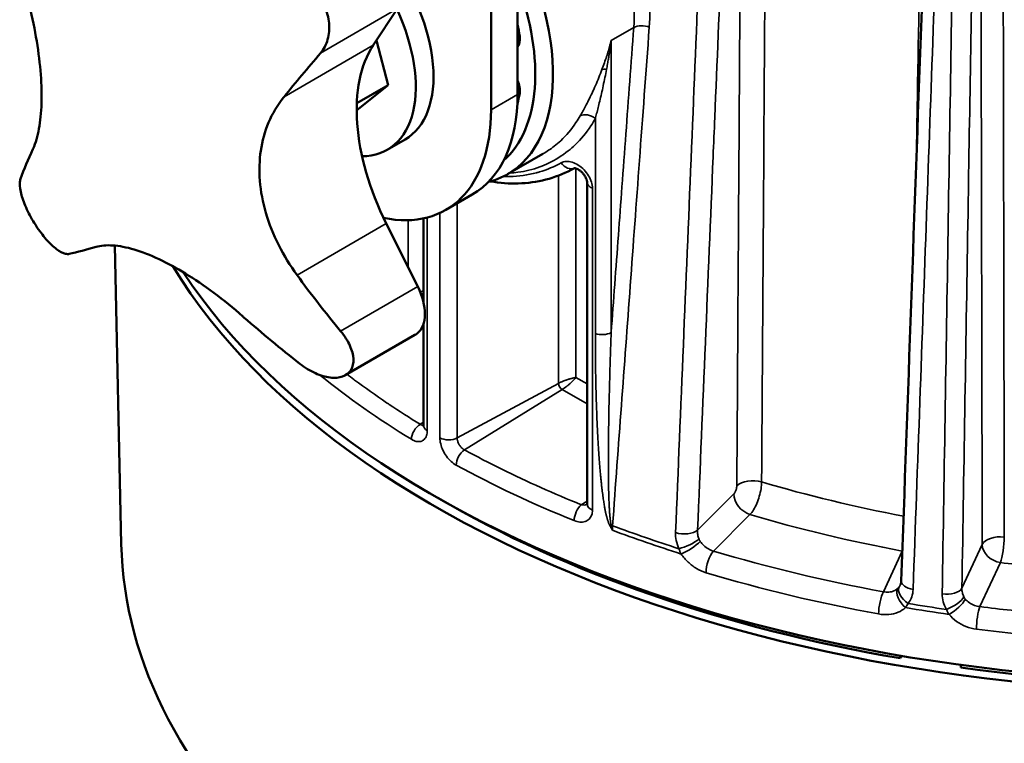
# Model space of a CAD drawing. Header units: millimetres. Extents: x 40 to 2195, y 40 to 1687.
# Tile 74 of 185: x 210 to 288, y 1256 to 1313. Entities that reach past the tile are written whole.
import ezdxf

# ---------------------------------------------------------------- set-up
doc = ezdxf.new("R2010")
doc.units = ezdxf.units.MM
doc.header["$LTSCALE"] = 8
doc.layers.add('Visible (ISO)', color=7, linetype='Continuous', lineweight=50)
doc.layers.add('Visible Narrow (ISO)', color=7, linetype='Continuous', lineweight=35)

msp = doc.modelspace()

# ---------------------------------------------------------------- linework, layer by layer
at = {"layer": 'Visible (ISO)'}
for p, q in [((249.394, 1307.436), (249.394, 1320.761)), ((247.272, 1306.211), (247.272, 1319.536)), ((239.807, 1314.289), (237.866, 1311.369)), ((238.109, 1311.734), (239.055, 1308.188)), ((239.055, 1308.188), (236.535, 1306.176)), ((236.546, 1306.74), (239.055, 1308.188)), ((238.984, 1303.013), (240.398, 1303.829)), ((248.598, 1301.058), (251.403, 1302.677)), ((251.403, 1302.677), (251.403, 1302.677)), ((253.665, 1301.402), (253.948, 1301.549)), ((254.946, 1300.414), (254.946, 1274.691)), ((243.648, 1298.2), (245.769, 1299.425)), ((241.884, 1297.528), (241.884, 1290.787)), ((238.901, 1297.12), (241.42, 1292.076)), ((217.729, 1271.5), (217.219, 1295.352)), ((241.884, 1289.128), (241.884, 1280.986)), ((235.619, 1284.993), (241.196, 1288.213)), ((279.979, 1262.588), (279.979, 1262.373)), ((279.979, 1262.373), (280.071, 1262.572)), ((284.808, 1261.849), (284.808, 1261.626))]:
    msp.add_line(p, q, dxfattribs=at)
for centre, major_axis, ratio, start_param, end_param in [((239.848, 1316.213), (8.75, -15.155), 0.57735, 6.120849, 7.758297), ((234.898, 1313.355), (5.5, -9.526), 0.57735, 0, 1.786464), ((239.141, 1315.805), (8.25, -14.289), 0.57735, 0.11453, 1.282878), ((233.484, 1312.539), (5.5, -9.526), 0.57735, 5.961789, 7.700312), ((239.141, 1315.805), (7.5, -12.99), 0.57735, 0.971658, 1.04432), ((248.522, 1312.43), (0.75, -1.299), 0.57735, 0.180102, 0.971658), ((304.902, 1310.498), (88, 0), 0.57735, 3.478452, 6.291221), ((304.902, 1311.314), (-88, 0), 0.57735, 0.363771, 3.141593), ((247.142, 1300.073), (-7.5, 12.99), 0.57735, 0.278966, 1.466364), ((279.238, 1330.377), (59.945, 49.222), 0.224832, 2.23327, 2.308336), ((248.522, 1308.348), (0.75, -1.299), 0.57735, 0.599138, 1.390694), ((237.019, 1314.58), (8.75, -15.155), 0.57735, 0, 0.785398), ((239.141, 1315.805), (7.5, -12.99), 0.57735, 0.520068, 0.599138), ((234.898, 1313.355), (8.75, -15.155), 0.57735, 5.808675, 7.068583), ((269.682, 1342.015), (-59.945, -49.222), 0.224832, 5.848074, 5.923141), ((222.253, 1306.055), (-12.5, 21.651), 0.57735, 1.655683, 1.660443), ((277.9, 1329.308), (-69.393, -34.654), 0.085114, 0.343918, 0.418985), ((278.705, 1337.717), (-26.16, 73.02), 0.812048, 1.916236, 1.991303), ((239.442, 1291.367), (1.8, -3.118), 0.57735, 0.089647, 1.466364), ((271.809, 1332.209), (64.596, -42.938), 0.784931, 4.540109, 4.615176), ((239.396, 1291.33), (1.8, -3.118), 0.57735, 0, 0.084886), ((227.827, 1309.273), (12.5, -21.651), 0.57735, 0.084886, 0.089647), ((222.253, 1306.055), (12.5, -21.651), 0.57735, 0.084886, 0.089647), ((242.884, 1280.986), (-1, 0), 0.577352, 0.000021, 0.0002), ((304.902, 1310.498), (87, 0), 0.57735, 3.92126, 4.42185), ((304.902, 1310.498), (87, 0), 0.57735, 4.479329, 5.469048), ((304.902, 1272.121), (-87.18, 0), 0.57735, 0.012343, 0.577153), ((281.352, 1268.507), (-1.299, 0.047), 0.508671, 0, 0.000301), ((283.031, 1264.19), (2.5, 0), 0.57735, 1.012713, 1.012834)]:
    msp.add_ellipse(centre, major_axis=major_axis, ratio=ratio, start_param=start_param, end_param=end_param, dxfattribs=at)
for points in [[(280.053, 1268.554), (281.109, 1298.052), (282.166, 1327.551), (283.224, 1357.05)], [(279.988, 1268.27), (280.025, 1268.35), (280.049, 1268.444), (280.053, 1268.553)], [(279.988, 1268.27), (279.988, 1268.27), (279.988, 1268.27), (279.988, 1268.27)]]:
    msp.add_open_spline(points, degree=3, dxfattribs=at)
for points, knots in [([(210.657, 1303.06), (210.665, 1303.077), (210.672, 1303.093), (210.878, 1303.553), (211.036, 1304.088), (211.261, 1305.303), (211.328, 1305.983), (211.373, 1307.403), (211.355, 1308.185), (211.228, 1309.865), (211.119, 1310.763), (210.816, 1312.614), (210.621, 1313.568), (210.164, 1315.465), (209.903, 1316.408), (209.623, 1317.309)], [7.643628, 7.643628, 7.643628, 7.643628, 7.654517, 7.654517, 7.944934, 7.944934, 8.235351, 8.235351, 8.518404, 8.518404, 8.801456, 8.801456, 9.084509, 9.084509, 9.367561, 9.367561, 9.367561, 9.367561]), ([(233.649, 1315.082), (233.893, 1314.703), (234.092, 1314.258), (234.329, 1313.347), (234.365, 1312.881), (234.295, 1312.037), (234.177, 1311.605), (233.886, 1311.049), (233.77, 1310.88), (233.642, 1310.729)], [-2.2133985, -2.2133985, -2.2133985, -2.2133985, -2.0780554, -2.0780554, -1.9427122, -1.9427122, -1.8013171, -1.8013171, -1.7305692, -1.7305692, -1.7305692, -1.7305692]), ([(230.736, 1307.252), (230.717, 1307.229), (230.699, 1307.207), (230.199, 1306.577), (229.8, 1305.903), (229.194, 1304.468), (228.987, 1303.707), (228.762, 1302.183), (228.734, 1301.374), (228.867, 1299.698), (229.028, 1298.83), (229.536, 1297.097), (229.883, 1296.231), (230.728, 1294.558), (231.226, 1293.752), (231.77, 1293.004)], [7.643628, 7.643628, 7.643628, 7.643628, 7.654517, 7.654517, 7.944934, 7.944934, 8.235351, 8.235351, 8.518404, 8.518404, 8.801456, 8.801456, 9.084509, 9.084509, 9.367561, 9.367561, 9.367561, 9.367561]), ([(253.666, 1301.402), (252.393, 1300.738), (250.943, 1300.365), (248.729, 1300.301), (247.986, 1300.355), (247.24, 1300.486)], [0, 0, 0, 0, 0.6119614, 0.6119614, 0.9095415, 0.9095415, 0.9095415, 0.9095415]), ([(254.946, 1300.417), (254.946, 1300.445), (254.943, 1300.485), (254.924, 1300.577), (254.908, 1300.63), (254.865, 1300.743), (254.836, 1300.803), (254.765, 1300.928), (254.721, 1300.993), (254.622, 1301.12), (254.565, 1301.183), (254.444, 1301.297), (254.378, 1301.349), (254.252, 1301.435), (254.189, 1301.47), (254.082, 1301.518), (254.035, 1301.533), (253.968, 1301.548), (253.945, 1301.55), (253.926, 1301.55), (253.923, 1301.55), (253.923, 1301.55)], [0, 0, 0, 0, 0.0227223, 0.0227223, 0.0443179, 0.0443179, 0.0661146, 0.0661146, 0.0895659, 0.0895659, 0.1145881, 0.1145881, 0.1406294, 0.1406294, 0.1667054, 0.1667054, 0.1914092, 0.1914092, 0.2144101, 0.2144101, 0.2282213, 0.2282213, 0.2282213, 0.2282213]), ([(210.858, 1297.029), (210.614, 1297.407), (210.378, 1297.831), (209.993, 1298.656), (209.845, 1299.058), (209.656, 1299.752), (209.607, 1300.088), (209.626, 1300.486), (209.647, 1300.601), (209.681, 1300.697)], [-2.2133985, -2.2133985, -2.2133985, -2.2133985, -2.0780554, -2.0780554, -1.9427122, -1.9427122, -1.8013171, -1.8013171, -1.7305692, -1.7305692, -1.7305692, -1.7305692]), ([(213.565, 1294.692), (213.481, 1294.673), (213.385, 1294.674), (213.065, 1294.741), (212.81, 1294.876), (212.303, 1295.258), (212.018, 1295.525), (211.45, 1296.172), (211.168, 1296.551), (210.923, 1296.929)], [-0.4828293, -0.4828293, -0.4828293, -0.4828293, -0.4120814, -0.4120814, -0.2706863, -0.2706863, -0.1353432, -0.1353432, 0, 0, 0, 0]), ([(227.531, 1289.618), (227.502, 1289.643), (227.474, 1289.668), (226.678, 1290.365), (225.895, 1291), (224.349, 1292.153), (223.586, 1292.67), (222.155, 1293.549), (221.44, 1293.94), (220.054, 1294.594), (219.384, 1294.855), (218.137, 1295.225), (217.56, 1295.333), (216.534, 1295.398), (216.085, 1295.355), (215.709, 1295.249)], [7.643628, 7.643628, 7.643628, 7.643628, 7.654517, 7.654517, 7.944934, 7.944934, 8.235351, 8.235351, 8.518404, 8.518404, 8.801456, 8.801456, 9.084509, 9.084509, 9.367561, 9.367561, 9.367561, 9.367561]), ([(235.254, 1288.516), (235.407, 1288.331), (235.549, 1288.138), (235.923, 1287.553), (236.101, 1287.156), (236.283, 1286.465), (236.305, 1286.123), (236.177, 1285.542), (236.027, 1285.302), (235.822, 1285.137)], [-0.4828293, -0.4828293, -0.4828293, -0.4828293, -0.4120814, -0.4120814, -0.2706863, -0.2706863, -0.1353432, -0.1353432, 0, 0, 0, 0]), ([(235.768, 1285.094), (235.563, 1284.931), (235.277, 1284.823), (234.606, 1284.766), (234.221, 1284.818), (233.455, 1285.042), (233.021, 1285.236), (232.395, 1285.618), (232.19, 1285.762), (231.995, 1285.913)], [0, 0, 0, 0, 0.1353432, 0.1353432, 0.2706863, 0.2706863, 0.4120814, 0.4120814, 0.4828293, 0.4828293, 0.4828293, 0.4828293]), ([(241.874, 1280.887), (241.874, 1280.887), (241.874, 1280.888), (241.877, 1280.898), (241.882, 1280.921), (241.884, 1280.968), (241.884, 1280.976), (241.884, 1280.986)], [0.06583968, 0.06583968, 0.06583968, 0.06583968, 0.07336358, 0.07336358, 0.09941574, 0.09941574, 0.10510477, 0.10510477, 0.10510477, 0.10510477]), ([(254.941, 1274.636), (254.941, 1274.636), (254.941, 1274.637), (254.943, 1274.644), (254.946, 1274.66), (254.946, 1274.688)], [0.06182478, 0.06182478, 0.06182478, 0.06182478, 0.06872741, 0.06872741, 0.09255844, 0.09255844, 0.09255844, 0.09255844])]:
    msp.add_open_spline(points, degree=3, knots=knots, dxfattribs=at)
at = {"layer": 'Visible Narrow (ISO)'}
for p, q in [((233.642, 1310.729), (239.807, 1314.289)), ((256.874, 1311.755), (258.677, 1312.795)), ((249.394, 1311.709), (249.582, 1311.818)), ((256.874, 1311.755), (256.874, 1288.405)), ((230.736, 1307.252), (237.866, 1311.369)), ((247.272, 1306.211), (249.394, 1307.436)), ((249.394, 1307.421), (249.564, 1307.519)), ((255.607, 1305.502), (255.607, 1288.335)), ((253.929, 1304.989), (253.929, 1304.989)), ((253.958, 1305.031), (253.958, 1305.031)), ((252.668, 1303.586), (252.668, 1303.586)), ((254.057, 1303.466), (254.057, 1303.466)), ((254.057, 1284.817), (254.057, 1301.525)), ((252.667, 1284.345), (252.668, 1300.953)), ((255.383, 1299.94), (255.383, 1274.213)), ((244.569, 1279.985), (244.569, 1298.732)), ((242.171, 1297.596), (242.171, 1280.581)), ((243.185, 1279.996), (243.185, 1297.96)), ((231.77, 1293.004), (238.901, 1297.12)), ((240.647, 1293.624), (240.647, 1297.383)), ((241.42, 1292.076), (235.254, 1288.516)), ((235.768, 1285.094), (241.342, 1288.312)), ((241.396, 1288.355), (235.822, 1285.137)), ((244.569, 1279.985), (252.667, 1284.345)), ((254.946, 1284.303), (254.057, 1284.817)), ((245.152, 1279.03), (252.954, 1283.849)), ((254.946, 1282.699), (252.954, 1283.849)), ((241.616, 1281.071), (241.884, 1281.237)), ((256.166, 1275.693), (256.166, 1275.693)), ((263.776, 1272.614), (266.667, 1275.504)), ((254.472, 1274.647), (254.946, 1274.94)), ((265.05, 1270.942), (267.966, 1273.857)), ((280.138, 1270.932), (278.635, 1267.693)), ((284.901, 1267.967), (286.523, 1271.463)), ((286.337, 1266.501), (287.972, 1270.025))]:
    msp.add_line(p, q, dxfattribs=at)
for centre, major_axis, ratio, start_param, end_param in [((259.384, 1312.387), (-0.997, 0.074), 0.523761, 4.186365, 5.53832), ((256.837, 1308.896), (-0.94, 0.341), 0.458633, 5.236675, 5.701815), ((255.047, 1305.024), (-0.87, 0.493), 0.715208, 4.457721, 5.854601), ((251.869, 1323.153), (10.547, -18.268), 0.57735, 5.707363, 5.70738), ((253.477, 1302.438), (0.495, -0.869), 0.748846, 4.824265, 6.228021), ((255.946, 1300.417), (-1, 0), 0.57735, 0.0001, 0.973139), ((256.167, 1288.814), (-1, 0), 0.57735, 0.97621, 2.356195), ((304.829, 1317.186), (-87.909, -2.674), 0.596927, 0.608134, 0.73878), ((252.954, 1284.18), (0.203, -0.351), 0.57735, 3.926991, 5.497787), ((241.641, 1280.269), (0.522, 0.853), 0.593123, 0.835595, 2.371498), ((242.884, 1280.986), (-1, 0), 0.577352, 0.000199, 0.777284), ((243.887, 1280.407), (1, 0), 0.57735, 3.935141, 5.462881), ((245.177, 1278.228), (0.478, 0.878), 0.561098, 0.805852, 2.341774), ((304.829, 1317.186), (-87.909, -2.675), 0.596927, 0.796294, 0.935084), ((268.212, 1275.73), (-1.5, 0.01), 0.555349, 4.242091, 5.763107), ((304.902, 1316.987), (78.877, 0), 0.57735, 4.238361, 4.394374), ((267.966, 1275.082), (-1.061, 1.061), 0.707107, 0.624225, 2.186277), ((254.497, 1273.845), (0.375, 0.927), 0.476402, 0.746637, 2.283014), ((255.946, 1274.691), (-1, 0), 0.577355, 0.000035, 0.973187), ((304.902, 1315.397), (-80.876, 0), 0.57735, 1.096515, 1.259613), ((257.312, 1273.459), (-0.879, -0.477), 0.232649, 0.779323, 0.931033), ((256.442, 1272.561), (-0.997, 0.074), 0.523884, 4.176256, 4.299543), ((263.528, 1276.299), (-3.073, -7.933), 0.769339, 5.410665, 5.463859), ((260.525, 1274.514), (2.563, 4.117), 0.598665, 2.286167, 2.375731), ((304.902, 1315.219), (-88, 0), 0.57735, 0.99479, 1.067677), ((304.902, 1315.573), (87.981, 0), 0.57735, 4.136437, 4.206787), ((262.65, 1272.98), (-1.299, 0.054), 0.510351, 1.083891, 2.640292), ((262.917, 1271.695), (-1.185, -0.534), 0.249269, 0.905215, 2.417177), ((263.098, 1271.366), (-1.086, -0.715), 0.214498, 0.821787, 2.376409), ((287.972, 1271.25), (-1.5, -0.003), 0.554965, 4.499108, 6.020079), ((287.972, 1271.25), (0.185, 1.489), 0.17195, 3.767804, 5.312421), ((265.05, 1269.88), (-0.372, -1.246), 0.3753, 3.814012, 5.384808), ((304.902, 1315.397), (86.7, 0), 0.57735, 4.234792, 4.404588), ((287.972, 1271.25), (-1.361, 0.631), 0.788675, 0.359606, 1.921676), ((304.902, 1315.397), (80.389, 0), 0.57735, 4.500206, 4.531476), ((304.902, 1314.335), (88, 0), 0.57735, 4.234792, 4.404588), ((281.352, 1268.507), (-1.299, 0.047), 0.508671, 0.000301, 1.314434), ((278.635, 1266.631), (-0.235, -1.279), 0.247371, 3.779941, 5.350725), ((280.752, 1267.144), (-0.884, 0.953), 0.595481, 0.235158, 1.789782), ((280.962, 1267.38), (-1.043, 0.776), 0.552156, 0.125976, 1.63812), ((283.645, 1268.152), (1.3, -0.021), 0.504996, 4.473411, 6.029817), ((283.976, 1266.913), (-1.131, -0.641), 0.341839, 1.104545, 2.616508), ((284.182, 1266.613), (-1.007, -0.822), 0.336288, 1.000732, 2.555357), ((304.902, 1315.219), (-88, 0), 0.57735, 1.288518, 1.329476), ((304.902, 1315.573), (87.981, 0), 0.57735, 4.432593, 4.468586), ((286.337, 1265.44), (-0.163, -1.29), 0.174833, 3.768177, 5.338974), ((304.902, 1315.397), (86.7, 0), 0.57735, 4.496592, 4.555391), ((304.902, 1314.335), (88, 0), 0.57735, 4.496592, 4.666387)]:
    msp.add_ellipse(centre, major_axis=major_axis, ratio=ratio, start_param=start_param, end_param=end_param, dxfattribs=at)
for points, knots in [([(268.896, 1276.469), (268.989, 1290.529), (269.08, 1304.419), (269.168, 1317.773), (269.256, 1331.128), (269.341, 1343.947), (269.429, 1357.325), (269.517, 1370.702), (269.61, 1384.638), (269.704, 1398.768)], [0, 0, 0, 0, 0.333333, 0.333333, 0.333333, 0.666667, 0.666667, 0.666667, 1, 1, 1, 1]), ([(282.939, 1395.603), (282.766, 1386.032), (282.591, 1376.355), (282.416, 1366.66), (282.241, 1356.966), (282.065, 1347.253), (281.885, 1337.259), (281.705, 1327.265), (281.519, 1316.988), (281.328, 1306.389), (281.301, 1304.886), (281.273, 1303.376), (281.246, 1301.86)], [0, 0, 0, 0, 0.25, 0.25, 0.25, 0.5, 0.5, 0.5, 0.75, 0.75, 0.75, 0.7854548, 0.7854548, 0.7854548, 0.7854548]), ([(288.288, 1272.064), (288.26, 1286.176), (288.233, 1300.117), (288.208, 1313.521), (288.182, 1326.924), (288.157, 1339.79), (288.131, 1353.217), (288.105, 1366.643), (288.079, 1380.63), (288.052, 1394.812)], [0, 0, 0, 0, 0.333333, 0.333333, 0.333333, 0.666667, 0.666667, 0.666667, 1, 1, 1, 1]), ([(265.69, 1360.797), (265.29, 1351.167), (264.887, 1341.474), (264.482, 1331.719), (264.076, 1321.963), (263.668, 1312.146), (263.258, 1302.263), (262.847, 1292.38), (262.434, 1282.432), (262.018, 1272.419)], [0, 0, 0, 0, 0.3333333, 0.3333333, 0.3333333, 0.6666667, 0.6666667, 0.6666667, 1, 1, 1, 1]), ([(267.459, 1360.988), (267.15, 1353.578), (266.839, 1346.131), (266.528, 1338.647), (266.434, 1336.405), (266.34, 1334.16), (266.247, 1331.911), (265.883, 1323.185), (265.517, 1314.409), (265.15, 1305.581), (265.106, 1304.54), (265.063, 1303.499), (265.019, 1302.456), (264.608, 1292.574), (264.193, 1282.626), (263.776, 1272.614)], [0, 0, 0, 0, 0.256489, 0.256489, 0.256489, 0.333333, 0.333333, 0.333333, 0.631507, 0.631507, 0.631507, 0.666667, 0.666667, 0.666667, 1, 1, 1, 1]), ([(266.913, 1276.153), (266.976, 1286.039), (267.039, 1295.768), (267.1, 1305.217), (267.16, 1314.667), (267.219, 1323.838), (267.279, 1333.092), (267.339, 1342.347), (267.399, 1351.686), (267.459, 1360.988)], [0, 0, 0, 0, 0.333333, 0.333333, 0.333333, 0.666667, 0.666667, 0.666667, 1, 1, 1, 1]), ([(286.344, 1356.731), (286.223, 1349.262), (286.101, 1341.754), (285.978, 1334.209), (285.942, 1331.986), (285.906, 1329.759), (285.869, 1327.53), (285.727, 1318.753), (285.583, 1309.926), (285.439, 1301.046), (285.422, 1300.013), (285.405, 1298.98), (285.388, 1297.945), (285.227, 1288.018), (285.064, 1278.025), (284.901, 1267.967)], [0, 0, 0, 0, 0.257468, 0.257468, 0.257468, 0.333333, 0.333333, 0.333333, 0.63193, 0.63193, 0.63193, 0.666667, 0.666667, 0.666667, 1, 1, 1, 1]), ([(286.523, 1271.463), (286.502, 1281.401), (286.482, 1291.18), (286.462, 1300.678), (286.442, 1310.175), (286.422, 1319.391), (286.403, 1328.692), (286.383, 1337.994), (286.364, 1347.381), (286.344, 1356.731)], [0, 0, 0, 0, 0.333333, 0.333333, 0.333333, 0.666667, 0.666667, 0.666667, 1, 1, 1, 1]), ([(281, 1267.88), (281.36, 1277.906), (281.718, 1287.867), (282.074, 1297.763), (282.43, 1307.659), (282.784, 1317.49), (283.135, 1327.258), (283.487, 1337.026), (283.836, 1346.732), (284.183, 1356.374)], [0, 0, 0, 0, 0.333333, 0.333333, 0.333333, 0.666667, 0.666667, 0.666667, 1, 1, 1, 1]), ([(284.758, 1356.285), (284.602, 1346.615), (284.445, 1336.88), (284.288, 1327.083), (284.13, 1317.285), (283.971, 1307.425), (283.811, 1297.498), (283.651, 1287.571), (283.489, 1277.578), (283.327, 1267.52)], [0, 0, 0, 0, 0.3333333, 0.3333333, 0.3333333, 0.6666667, 0.6666667, 0.6666667, 1, 1, 1, 1]), ([(258.677, 1312.795), (258.758, 1313.84), (258.727, 1314.922), (258.587, 1316.019), (258.446, 1317.115), (258.196, 1318.227), (257.848, 1319.33), (257.499, 1320.434), (257.053, 1321.53), (256.52, 1322.605), (255.986, 1323.681), (255.367, 1324.735), (254.678, 1325.75), (253.989, 1326.766), (253.23, 1327.741), (252.43, 1328.651), (251.63, 1329.561), (250.789, 1330.406), (249.93, 1331.173), (249.071, 1331.94), (248.193, 1332.627), (247.319, 1333.222), (246.83, 1333.556), (246.342, 1333.86), (245.858, 1334.134)], [0, 0, 0, 0, 0.0666667, 0.0666667, 0.0666667, 0.1333333, 0.1333333, 0.1333333, 0.2, 0.2, 0.2, 0.2666667, 0.2666667, 0.2666667, 0.3333333, 0.3333333, 0.3333333, 0.4, 0.4, 0.4, 0.4666667, 0.4666667, 0.4666667, 0.5040365, 0.5040365, 0.5040365, 0.5040365]), ([(259.918, 1312.802), (259.986, 1313.728), (259.96, 1315.605), (259.447, 1318.529), (258.49, 1321.447), (257.135, 1324.301), (255.424, 1327.041), (254.102, 1328.73), (253.399, 1329.54)], [0, 0, 0, 0, 0.1666667, 0.3333333, 0.5, 0.6666667, 0.8333333, 1, 1, 1, 1]), ([(256.874, 1288.405), (257.062, 1290.945), (257.254, 1293.541), (257.449, 1296.182), (257.543, 1297.463), (257.639, 1298.756), (257.736, 1300.062), (257.838, 1301.449), (257.942, 1302.852), (258.047, 1304.276), (258.251, 1307.041), (258.462, 1309.885), (258.677, 1312.795)], [0, 0, 0, 0, 0.3333333, 0.3333333, 0.3333333, 0.4950324, 0.4950324, 0.4950324, 0.6666667, 0.6666667, 0.6666667, 1, 1, 1, 1]), ([(256.984, 1272.972), (257.219, 1276.169), (257.456, 1279.377), (257.69, 1282.566), (257.925, 1285.755), (258.159, 1288.926), (258.398, 1292.169), (258.636, 1295.412), (258.881, 1298.728), (259.134, 1302.162), (259.387, 1305.596), (259.649, 1309.148), (259.918, 1312.802)], [0, 0, 0, 0, 0.25, 0.25, 0.25, 0.5, 0.5, 0.5, 0.75, 0.75, 0.75, 1, 1, 1, 1]), ([(256.138, 1309.417), (256.207, 1309.602), (256.272, 1309.782), (256.332, 1309.957), (256.392, 1310.131), (256.448, 1310.299), (256.501, 1310.462), (256.553, 1310.624), (256.601, 1310.78), (256.646, 1310.93), (256.69, 1311.08), (256.732, 1311.224), (256.77, 1311.362), (256.808, 1311.499), (256.842, 1311.63), (256.874, 1311.755)], [0.000001, 0.000001, 0.000001, 0.000001, 0.2, 0.2, 0.2, 0.4, 0.4, 0.4, 0.6, 0.6, 0.6, 0.8, 0.8, 0.8, 1, 1, 1, 1]), ([(256.502, 1309.44), (256.508, 1309.469), (256.513, 1309.498), (256.519, 1309.527), (256.548, 1309.683), (256.575, 1309.834), (256.601, 1309.981), (256.612, 1310.045), (256.623, 1310.108), (256.634, 1310.171), (256.652, 1310.278), (256.67, 1310.382), (256.686, 1310.484), (256.702, 1310.577), (256.716, 1310.668), (256.73, 1310.757), (256.74, 1310.821), (256.75, 1310.885), (256.76, 1310.947), (256.777, 1311.064), (256.794, 1311.176), (256.81, 1311.285), (256.814, 1311.314), (256.818, 1311.342), (256.822, 1311.371), (256.841, 1311.505), (256.858, 1311.633), (256.874, 1311.755)], [0, 0, 0, 0, 0.031551, 0.031551, 0.031551, 0.2, 0.2, 0.2, 0.273647, 0.273647, 0.273647, 0.4, 0.4, 0.4, 0.51576, 0.51576, 0.51576, 0.6, 0.6, 0.6, 0.757863, 0.757863, 0.757863, 0.8, 0.8, 0.8, 1, 1, 1, 1]), ([(254.402, 1305.73), (254.465, 1305.841), (254.532, 1305.961), (254.603, 1306.089), (254.673, 1306.217), (254.747, 1306.353), (254.826, 1306.502), (254.904, 1306.65), (254.987, 1306.811), (255.074, 1306.984), (255.161, 1307.157), (255.252, 1307.342), (255.343, 1307.536), (255.435, 1307.73), (255.528, 1307.933), (255.619, 1308.141), (255.711, 1308.349), (255.801, 1308.563), (255.887, 1308.776), (255.974, 1308.989), (256.058, 1309.203), (256.138, 1309.417)], [0, 0, 0, 0, 0.142857, 0.142857, 0.142857, 0.285714, 0.285714, 0.285714, 0.428571, 0.428571, 0.428571, 0.571429, 0.571429, 0.571429, 0.714286, 0.714286, 0.714286, 0.857143, 0.857143, 0.857143, 1, 1, 1, 1]), ([(255.607, 1305.502), (255.64, 1305.632), (255.675, 1305.77), (255.712, 1305.916), (255.749, 1306.061), (255.787, 1306.214), (255.828, 1306.379), (255.869, 1306.543), (255.912, 1306.72), (255.957, 1306.907), (256.002, 1307.094), (256.048, 1307.292), (256.095, 1307.498), (256.143, 1307.704), (256.19, 1307.917), (256.237, 1308.133), (256.284, 1308.35), (256.33, 1308.569), (256.375, 1308.788), (256.419, 1309.006), (256.461, 1309.223), (256.502, 1309.44)], [0, 0, 0, 0, 0.1428571, 0.1428571, 0.1428571, 0.2857143, 0.2857143, 0.2857143, 0.4285714, 0.4285714, 0.4285714, 0.5714286, 0.5714286, 0.5714286, 0.7142857, 0.7142857, 0.7142857, 0.8571429, 0.8571429, 0.8571429, 1, 1, 1, 1]), ([(248.764, 1301.154), (248.985, 1301.167), (249.203, 1301.188), (249.42, 1301.217), (250.019, 1301.298), (250.601, 1301.44), (251.159, 1301.643), (251.402, 1301.732), (251.641, 1301.832), (251.875, 1301.944), (252.43, 1302.209), (252.957, 1302.539), (253.443, 1302.927), (253.631, 1303.077), (253.813, 1303.235), (253.988, 1303.401), (254.46, 1303.848), (254.882, 1304.354), (255.254, 1304.92), (255.377, 1305.107), (255.495, 1305.301), (255.607, 1305.502)], [0.7832459, 0.7832459, 0.7832459, 0.7832459, 0.8, 0.8, 0.8, 0.8464151, 0.8464151, 0.8464151, 0.8666667, 0.8666667, 0.8666667, 0.9147427, 0.9147427, 0.9147427, 0.9333333, 0.9333333, 0.9333333, 0.9834304, 0.9834304, 0.9834304, 1, 1, 1, 1]), ([(251.403, 1302.677), (251.72, 1302.86), (252.024, 1303.066), (252.314, 1303.293), (252.495, 1303.434), (252.669, 1303.583), (252.838, 1303.74), (253.293, 1304.165), (253.703, 1304.647), (254.061, 1305.18), (254.18, 1305.358), (254.294, 1305.541), (254.402, 1305.73)], [0.8851162, 0.8851162, 0.8851162, 0.8851162, 0.9148528, 0.9148528, 0.9148528, 0.9333333, 0.9333333, 0.9333333, 0.9833087, 0.9833087, 0.9833087, 1, 1, 1, 1]), ([(248.263, 1300.879), (248.414, 1300.874), (248.565, 1300.873), (248.715, 1300.875), (248.731, 1300.875), (248.747, 1300.876), (248.763, 1300.876), (249.497, 1300.891), (250.217, 1300.992), (250.901, 1301.172), (250.982, 1301.194), (251.063, 1301.216), (251.144, 1301.24), (251.753, 1301.419), (252.333, 1301.663), (252.886, 1301.972)], [0.4500375, 0.4500375, 0.4500375, 0.4500375, 0.5, 0.5, 0.5, 0.5053096, 0.5053096, 0.5053096, 0.75, 0.75, 0.75, 0.7791681, 0.7791681, 0.7791681, 0.9999941, 0.9999941, 0.9999941, 0.9999941]), ([(252.886, 1301.972), (253.005, 1302.039), (253.136, 1302.074), (253.283, 1302.081), (253.429, 1302.087), (253.59, 1302.066), (253.754, 1302.016), (253.918, 1301.965), (254.086, 1301.886), (254.248, 1301.783), (254.41, 1301.68), (254.565, 1301.552), (254.705, 1301.409), (254.845, 1301.265), (254.969, 1301.106), (255.071, 1300.94), (255.172, 1300.773), (255.251, 1300.6), (255.304, 1300.432), (255.357, 1300.264), (255.383, 1300.101), (255.383, 1299.94)], [0.0000008, 0.0000008, 0.0000008, 0.0000008, 0.1428571, 0.1428571, 0.1428571, 0.2857143, 0.2857143, 0.2857143, 0.4285714, 0.4285714, 0.4285714, 0.5714286, 0.5714286, 0.5714286, 0.7142857, 0.7142857, 0.7142857, 0.8571429, 0.8571429, 0.8571429, 1, 1, 1, 1]), ([(241.884, 1291.729), (241.857, 1291.723), (241.828, 1291.717), (241.797, 1291.71), (241.783, 1291.707), (241.768, 1291.703), (241.753, 1291.699), (241.716, 1291.69), (241.676, 1291.68), (241.633, 1291.668), (241.625, 1291.666), (241.616, 1291.664), (241.608, 1291.661)], [0.1717999, 0.1717999, 0.1717999, 0.1717999, 0.25, 0.25, 0.25, 0.2857511, 0.2857511, 0.2857511, 0.375, 0.375, 0.375, 0.3921342, 0.3921342, 0.3921342, 0.3921342]), ([(241.707, 1291.402), (241.724, 1291.419), (241.741, 1291.436), (241.758, 1291.452), (241.802, 1291.496), (241.841, 1291.536), (241.876, 1291.573), (241.879, 1291.576), (241.881, 1291.579), (241.884, 1291.582)], [0.5789837, 0.5789837, 0.5789837, 0.5789837, 0.625, 0.625, 0.625, 0.75, 0.75, 0.75, 0.7599715, 0.7599715, 0.7599715, 0.7599715]), ([(256.874, 1288.405), (256.858, 1287.986), (256.829, 1287.173), (256.792, 1286.041), (256.759, 1284.964), (256.731, 1283.928), (256.708, 1282.947), (256.689, 1282.044), (256.675, 1281.223), (256.664, 1280.48), (256.656, 1279.81), (256.651, 1279.205), (256.649, 1278.656), (256.648, 1278.157), (256.648, 1277.701), (256.651, 1277.285), (256.654, 1276.905), (256.658, 1276.559), (256.663, 1276.242), (256.668, 1275.951), (256.675, 1275.682), (256.681, 1275.431), (256.689, 1275.197), (256.697, 1274.981), (256.705, 1274.781), (256.713, 1274.597), (256.722, 1274.43), (256.731, 1274.279), (256.739, 1274.142), (256.748, 1274.019), (256.756, 1273.907), (256.765, 1273.805), (256.773, 1273.712), (256.781, 1273.627), (256.79, 1273.547), (256.798, 1273.472), (256.807, 1273.4), (256.816, 1273.332), (256.826, 1273.266), (256.836, 1273.202), (256.848, 1273.14), (256.86, 1273.076), (256.871, 1273.032), (256.877, 1273.01)], [0, 0, 0, 0, 0.0243902, 0.0487805, 0.0731707, 0.097561, 0.1219512, 0.1463415, 0.1707317, 0.195122, 0.2195122, 0.2439024, 0.2682927, 0.2926829, 0.3170732, 0.3414634, 0.3658537, 0.3902439, 0.4146341, 0.4390244, 0.4634146, 0.4878049, 0.5121951, 0.5365854, 0.5609756, 0.5853659, 0.6097561, 0.6341463, 0.6585366, 0.6829268, 0.7073171, 0.7317073, 0.7560976, 0.7804878, 0.804878, 0.8292683, 0.8536585, 0.8780488, 0.902439, 0.9268293, 0.9512195, 0.9756098, 0.9999999, 0.9999999, 0.9999999, 0.9999999]), ([(241.616, 1281.071), (240.766, 1281.592), (239.936, 1282.123), (239.126, 1282.666), (239.059, 1282.711), (238.991, 1282.756), (238.924, 1282.802), (238.05, 1283.391), (237.198, 1283.994), (236.372, 1284.608), (236.351, 1284.624), (236.329, 1284.64), (236.308, 1284.655), (236.123, 1284.794), (235.938, 1284.932), (235.755, 1285.072)], [0.0000028, 0.0000028, 0.0000028, 0.0000028, 0.3077052, 0.3077052, 0.3077052, 0.3333333, 0.3333333, 0.3333333, 0.6666667, 0.6666667, 0.6666667, 0.6751862, 0.6751862, 0.6751862, 0.7501409, 0.7501409, 0.7501409, 0.7501409]), ([(254.057, 1284.817), (254.026, 1284.812), (253.991, 1284.806), (253.951, 1284.798), (253.946, 1284.797), (253.94, 1284.796), (253.934, 1284.795), (253.899, 1284.788), (253.86, 1284.779), (253.818, 1284.77), (253.804, 1284.766), (253.789, 1284.763), (253.774, 1284.759), (253.737, 1284.75), (253.697, 1284.74), (253.654, 1284.728), (253.628, 1284.721), (253.602, 1284.714), (253.574, 1284.706), (253.537, 1284.695), (253.498, 1284.683), (253.458, 1284.67), (253.418, 1284.658), (253.377, 1284.644), (253.335, 1284.63), (253.304, 1284.619), (253.273, 1284.608), (253.241, 1284.597), (253.189, 1284.578), (253.137, 1284.558), (253.086, 1284.538), (253.066, 1284.53), (253.046, 1284.522), (253.027, 1284.514), (252.968, 1284.489), (252.912, 1284.465), (252.859, 1284.44), (252.85, 1284.436), (252.842, 1284.432), (252.833, 1284.428), (252.773, 1284.4), (252.717, 1284.372), (252.667, 1284.345)], [0, 0, 0, 0, 0.125, 0.125, 0.125, 0.1428496, 0.1428496, 0.1428496, 0.25, 0.25, 0.25, 0.2857511, 0.2857511, 0.2857511, 0.375, 0.375, 0.375, 0.4281634, 0.4281634, 0.4281634, 0.5, 0.5, 0.5, 0.5716113, 0.5716113, 0.5716113, 0.625, 0.625, 0.625, 0.7145345, 0.7145345, 0.7145345, 0.75, 0.75, 0.75, 0.857149, 0.857149, 0.857149, 0.875, 0.875, 0.875, 0.9999964, 0.9999964, 0.9999964, 0.9999964]), ([(252.954, 1283.849), (253.002, 1283.879), (253.054, 1283.913), (253.108, 1283.951), (253.163, 1283.989), (253.22, 1284.031), (253.279, 1284.076), (253.338, 1284.122), (253.399, 1284.17), (253.459, 1284.22), (253.518, 1284.27), (253.576, 1284.322), (253.63, 1284.371), (253.684, 1284.42), (253.734, 1284.468), (253.779, 1284.512), (253.823, 1284.556), (253.862, 1284.596), (253.897, 1284.633), (253.931, 1284.67), (253.962, 1284.704), (253.988, 1284.735), (254.014, 1284.765), (254.037, 1284.792), (254.057, 1284.817)], [0.0000036, 0.0000036, 0.0000036, 0.0000036, 0.125, 0.125, 0.125, 0.25, 0.25, 0.25, 0.375, 0.375, 0.375, 0.5, 0.5, 0.5, 0.625, 0.625, 0.625, 0.75, 0.75, 0.75, 0.875, 0.875, 0.875, 1, 1, 1, 1]), ([(241.884, 1280.987), (241.851, 1280.985), (241.764, 1280.992), (241.671, 1281.035), (241.616, 1281.071)], [0.6641296, 0.6641296, 0.6641296, 0.6641296, 0.8, 1, 1, 1, 1]), ([(242.171, 1280.581), (242.171, 1280.424), (242.15, 1280.288), (242.11, 1280.168), (242.069, 1280.049), (242.009, 1279.946), (241.932, 1279.867), (241.855, 1279.789), (241.761, 1279.735), (241.654, 1279.708), (241.546, 1279.682), (241.426, 1279.682), (241.301, 1279.71), (241.177, 1279.737), (241.049, 1279.791), (240.914, 1279.873)], [0, 0, 0, 0, 0.2, 0.2, 0.2, 0.4, 0.4, 0.4, 0.6, 0.6, 0.6, 0.8, 0.8, 0.8, 1, 1, 1, 1]), ([(244.49, 1277.808), (244.346, 1277.886), (244.211, 1277.985), (244.082, 1278.105), (243.952, 1278.224), (243.828, 1278.364), (243.717, 1278.516), (243.607, 1278.667), (243.51, 1278.831), (243.431, 1279.001), (243.351, 1279.17), (243.289, 1279.345), (243.248, 1279.512), (243.206, 1279.68), (243.185, 1279.84), (243.185, 1279.996)], [0, 0, 0, 0, 0.2, 0.2, 0.2, 0.4, 0.4, 0.4, 0.6, 0.6, 0.6, 0.8, 0.8, 0.8, 1, 1, 1, 1]), ([(254.472, 1274.647), (253.379, 1275.089), (252.304, 1275.546), (251.249, 1276.019), (250.193, 1276.491), (249.156, 1276.979), (248.139, 1277.481), (247.123, 1277.983), (246.127, 1278.499), (245.152, 1279.03)], [0.0000018, 0.0000018, 0.0000018, 0.0000018, 0.3333333, 0.3333333, 0.3333333, 0.6666667, 0.6666667, 0.6666667, 0.9999998, 0.9999998, 0.9999998, 0.9999998]), ([(266.667, 1275.504), (266.674, 1275.511), (266.681, 1275.519), (266.689, 1275.528), (266.707, 1275.549), (266.725, 1275.573), (266.742, 1275.599), (266.752, 1275.614), (266.761, 1275.629), (266.77, 1275.645), (266.784, 1275.67), (266.798, 1275.697), (266.811, 1275.724), (266.821, 1275.747), (266.83, 1275.769), (266.839, 1275.793), (266.849, 1275.817), (266.857, 1275.842), (266.865, 1275.868), (266.874, 1275.896), (266.882, 1275.925), (266.888, 1275.954), (266.893, 1275.975), (266.897, 1275.995), (266.9, 1276.015), (266.906, 1276.048), (266.91, 1276.08), (266.912, 1276.111), (266.912, 1276.125), (266.913, 1276.139), (266.913, 1276.153)], [0.0000004, 0.0000004, 0.0000004, 0.0000004, 0.0569537, 0.0569537, 0.0569537, 0.2, 0.2, 0.2, 0.2779154, 0.2779154, 0.2779154, 0.4, 0.4, 0.4, 0.4970392, 0.4970392, 0.4970392, 0.6, 0.6, 0.6, 0.7160805, 0.7160805, 0.7160805, 0.8, 0.8, 0.8, 0.9372032, 0.9372032, 0.9372032, 1, 1, 1, 1]), ([(254.946, 1274.678), (254.935, 1274.673), (254.923, 1274.669), (254.912, 1274.664), (254.849, 1274.64), (254.778, 1274.626), (254.703, 1274.623), (254.629, 1274.62), (254.551, 1274.628), (254.472, 1274.647)], [0.5631383, 0.5631383, 0.5631383, 0.5631383, 0.6, 0.6, 0.6, 0.8, 0.8, 0.8, 1, 1, 1, 1]), ([(255.383, 1274.213), (255.383, 1274.063), (255.336, 1273.795), (255.129, 1273.475), (254.804, 1273.28), (254.379, 1273.236), (254.077, 1273.31), (253.917, 1273.374)], [0.0000001, 0.0000001, 0.0000001, 0.0000001, 0.2, 0.4, 0.6, 0.8, 1, 1, 1, 1]), ([(256.765, 1272.975), (256.795, 1272.921), (256.825, 1272.866), (256.856, 1272.811), (256.859, 1272.806), (256.862, 1272.8), (256.865, 1272.795), (256.899, 1272.734), (256.934, 1272.673), (256.97, 1272.61)], [0, 0, 0, 0, 0.456437, 0.456437, 0.456437, 0.5, 0.5, 0.5, 1, 1, 1, 1]), ([(262.018, 1272.419), (262.009, 1272.205), (262.05, 1271.775), (262.192, 1271.347), (262.289, 1271.133)], [0, 0, 0, 0, 0.5, 0.9999984, 0.9999984, 0.9999984, 0.9999984]), ([(263.776, 1272.614), (263.767, 1272.498), (263.777, 1272.257), (263.845, 1272.016), (263.892, 1271.899)], [0.0000003, 0.0000003, 0.0000003, 0.0000003, 0.5, 1, 1, 1, 1]), ([(263.892, 1271.899), (263.905, 1271.868), (263.919, 1271.838), (263.935, 1271.808), (263.945, 1271.789), (263.956, 1271.769), (263.968, 1271.751), (263.974, 1271.74), (263.981, 1271.73), (263.988, 1271.72)], [0.0003678, 0.0003678, 0.0003678, 0.0003678, 0.5, 0.5, 0.5, 0.8256774, 0.8256774, 0.8256774, 0.9999995, 0.9999995, 0.9999995, 0.9999995]), ([(262.289, 1271.133), (262.314, 1271.06), (262.342, 1270.988), (262.372, 1270.917), (262.403, 1270.847), (262.436, 1270.777), (262.471, 1270.708)], [0, 0, 0, 0, 0.5, 0.5, 0.5, 1, 1, 1, 1]), ([(262.471, 1270.708), (262.63, 1270.471), (262.99, 1270.045), (263.686, 1269.516), (264.187, 1269.293), (264.453, 1269.214)], [0.0000001, 0.0000001, 0.0000001, 0.0000001, 0.3333333, 0.6666667, 1, 1, 1, 1]), ([(278.635, 1267.693), (278.779, 1267.663), (279.068, 1267.643), (279.46, 1267.734), (279.672, 1267.867), (279.76, 1267.948)], [0, 0, 0, 0, 0.3333333, 0.6666667, 0.9999978, 0.9999978, 0.9999978, 0.9999978]), ([(279.76, 1267.948), (279.781, 1267.967), (279.8, 1267.988), (279.819, 1268.009), (279.838, 1268.03), (279.856, 1268.053), (279.874, 1268.077)], [0, 0, 0, 0, 0.5, 0.5, 0.5, 0.9966577, 0.9966577, 0.9966577, 0.9966577]), ([(284.901, 1267.967), (284.897, 1267.851), (284.92, 1267.613), (285.007, 1267.383), (285.065, 1267.274)], [0.0000004, 0.0000004, 0.0000004, 0.0000004, 0.5, 1, 1, 1, 1]), ([(283.327, 1267.52), (283.324, 1267.305), (283.381, 1266.884), (283.549, 1266.478), (283.663, 1266.28)], [0, 0, 0, 0, 0.5, 0.9999986, 0.9999986, 0.9999986, 0.9999986]), ([(285.065, 1267.274), (285.08, 1267.245), (285.097, 1267.217), (285.115, 1267.19), (285.127, 1267.172), (285.139, 1267.154), (285.153, 1267.137), (285.159, 1267.128), (285.166, 1267.12), (285.173, 1267.111)], [0.0005463, 0.0005463, 0.0005463, 0.0005463, 0.5, 0.5, 0.5, 0.8317056, 0.8317056, 0.8317056, 1, 1, 1, 1]), ([(285.173, 1267.111), (285.264, 1267.002), (285.48, 1266.803), (285.885, 1266.588), (286.186, 1266.517), (286.337, 1266.501)], [0, 0, 0, 0, 0.3333333, 0.6666667, 1, 1, 1, 1]), ([(280.39, 1266.423), (280.403, 1266.441), (280.417, 1266.458), (280.43, 1266.477), (280.455, 1266.51), (280.479, 1266.545), (280.502, 1266.581), (280.538, 1266.636), (280.572, 1266.693), (280.605, 1266.753)], [0.0000021, 0.0000021, 0.0000021, 0.0000021, 0.173439, 0.173439, 0.173439, 0.5, 0.5, 0.5, 1, 1, 1, 1]), ([(283.663, 1266.28), (283.693, 1266.21), (283.725, 1266.143), (283.76, 1266.077), (283.795, 1266.011), (283.832, 1265.947), (283.871, 1265.885)], [0, 0, 0, 0, 0.5, 0.5, 0.5, 1, 1, 1, 1])]:
    msp.add_open_spline(points, degree=3, knots=knots, dxfattribs=at)
for points in [[(253.666, 1301.402), (253.757, 1301.45), (253.848, 1301.499), (253.938, 1301.55)], [(255.607, 1288.335), (255.607, 1287.924), (255.61, 1287.125), (255.62, 1286.01), (255.636, 1284.949), (255.658, 1283.927), (255.684, 1282.958), (255.714, 1282.065), (255.747, 1281.252), (255.781, 1280.515), (255.816, 1279.85), (255.852, 1279.248), (255.888, 1278.702), (255.923, 1278.204), (255.959, 1277.749), (255.994, 1277.333), (256.029, 1276.953), (256.063, 1276.605), (256.096, 1276.287), (256.129, 1275.994), (256.162, 1275.723), (256.194, 1275.471), (256.226, 1275.234), (256.258, 1275.015), (256.29, 1274.812), (256.32, 1274.625), (256.35, 1274.455), (256.378, 1274.301), (256.406, 1274.161), (256.432, 1274.035), (256.457, 1273.919), (256.482, 1273.815), (256.505, 1273.718), (256.528, 1273.63), (256.551, 1273.547), (256.574, 1273.468), (256.597, 1273.394), (256.62, 1273.322), (256.644, 1273.252), (256.67, 1273.184), (256.697, 1273.117), (256.728, 1273.049), (256.751, 1273), (256.765, 1272.975)], [(245.152, 1279.03), (245.089, 1279.062), (244.964, 1279.148), (244.798, 1279.33), (244.669, 1279.545), (244.587, 1279.774), (244.569, 1279.918), (244.569, 1279.985)], [(267.966, 1273.857), (268.062, 1273.962), (268.254, 1274.224), (268.515, 1274.738), (268.724, 1275.324), (268.86, 1275.924), (268.894, 1276.298), (268.896, 1276.469)], [(263.988, 1271.72), (264.069, 1271.598), (264.266, 1271.367), (264.635, 1271.095), (264.911, 1270.979), (265.05, 1270.942)], [(279.874, 1268.077), (279.918, 1268.137), (279.956, 1268.202), (279.988, 1268.27)], [(280.605, 1266.753), (280.727, 1266.915), (280.914, 1267.265), (280.992, 1267.666), (281, 1267.88)], [(278.241, 1265.916), (278.525, 1265.864), (279.065, 1265.838), (279.822, 1266.019), (280.216, 1266.265), (280.39, 1266.423)], [(283.871, 1265.885), (284.046, 1265.673), (284.445, 1265.304), (285.215, 1264.887), (285.767, 1264.744), (286.059, 1264.707)]]:
    msp.add_open_spline(points, degree=3, dxfattribs=at)

doc.saveas('drawing.dxf')
